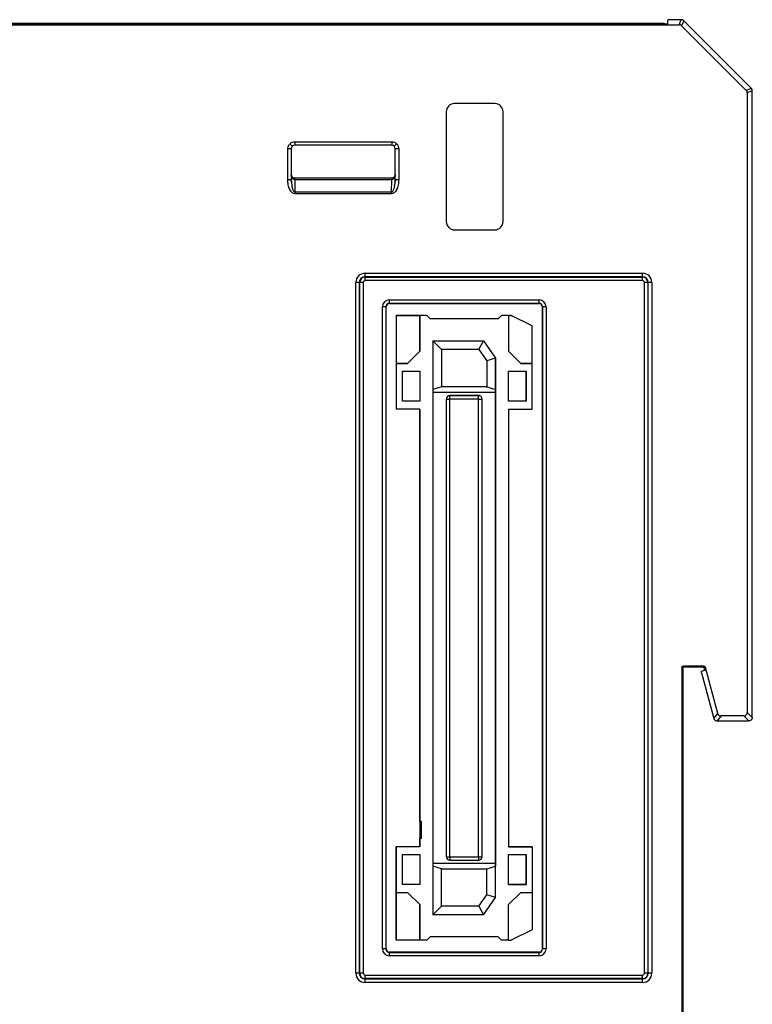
# Model space of a CAD drawing. Header units: millimetres. Extents: x 0 to 420, y 0 to 297.
# Tile 18 of 87: x 77 to 98, y 151 to 179. Entities that reach past the tile are written whole.
import ezdxf

# ---------------------------------------------------------------- set-up
doc = ezdxf.new("R2010")
doc.units = ezdxf.units.MM
doc.linetypes.add('SLD-Solido', pattern=[0])

msp = doc.modelspace()

# ---------------------------------------------------------------- linework, layer by layer
at = {"color": 7, "linetype": 'SLD-Solido', "lineweight": 25}
for p, q in [((95.4796, 179.0311), (95.4806, 179.1568)), ((95.4806, 179.1568), (95.4872, 179.1568)), ((95.8621, 179.1568), (95.4872, 179.1568)), ((95.8028, 179.0137), (95.8621, 179.1568)), ((95.9327, 179.1276), (95.8734, 178.9844)), ((97.8742, 177.1861), (95.9327, 179.1276)), ((62.5042, 179.0137), (95.8028, 179.0137)), ((66.8685, 179.0568), (95.3685, 179.0568)), ((66.8774, 179.0276), (95.3795, 179.0276)), ((95.3685, 179.0568), (95.3685, 179.0276)), ((97.731, 177.1268), (95.8734, 178.9844)), ((97.731, 177.1268), (97.8742, 177.1861)), ((97.9035, 177.1154), (97.7603, 177.0561)), ((97.9035, 159.1068), (97.9035, 177.1154)), ((97.7603, 177.0561), (97.7603, 159.25)), ((90.5035, 176.7481), (89.3535, 176.7481)), ((89.1122, 176.5068), (89.1122, 173.3568)), ((90.7447, 173.3568), (90.7447, 176.5068)), ((84.6613, 175.449), (84.5613, 175.449)), ((84.5613, 174.5544), (84.5613, 175.449)), ((84.6199, 175.5904), (84.6906, 175.5197)), ((84.6613, 175.449), (84.6613, 174.5544)), ((84.7613, 175.649), (84.7613, 175.549)), ((84.7613, 175.649), (87.5456, 175.649)), ((87.5456, 175.549), (84.7613, 175.549)), ((87.5456, 175.649), (87.5456, 175.549)), ((87.687, 175.5904), (87.6163, 175.5197)), ((87.7456, 175.449), (87.6456, 175.449)), ((87.6456, 174.5544), (87.6456, 175.449)), ((87.7456, 175.449), (87.7456, 174.5544)), ((84.761, 174.5593), (84.761, 174.6085)), ((84.761, 174.6085), (87.5459, 174.6085)), ((87.5459, 174.5593), (87.5459, 174.6085)), ((84.6613, 174.5544), (84.5613, 174.5544)), ((84.6635, 174.4856), (84.6544, 174.5544)), ((84.6613, 174.5544), (84.6669, 174.5093)), ((84.761, 174.5593), (84.7628, 174.2081)), ((87.5459, 174.5593), (84.761, 174.5593)), ((87.5441, 174.2081), (87.5459, 174.5593)), ((87.6525, 174.5544), (87.6434, 174.4856)), ((87.7456, 174.5544), (87.6456, 174.5544)), ((84.7628, 174.2081), (84.7628, 174.1574)), ((84.7628, 174.2081), (87.5441, 174.2081)), ((87.5441, 174.1574), (84.7628, 174.1574)), ((87.5441, 174.2081), (87.5441, 174.1574)), ((89.3535, 173.1156), (90.5035, 173.1156)), ((86.7785, 171.87), (94.7535, 171.87)), ((86.7785, 171.77), (86.7785, 171.87)), ((94.7535, 171.77), (86.7785, 171.77)), ((86.7785, 171.77), (86.7785, 171.7594)), ((86.7785, 171.7594), (94.7535, 171.7594)), ((86.7785, 171.6594), (86.7785, 171.7594)), ((94.7535, 171.77), (94.7535, 171.87)), ((94.7535, 171.7594), (94.7535, 171.77)), ((94.7535, 171.6594), (94.7535, 171.7594)), ((86.5153, 151.7568), (86.5153, 171.6068)), ((86.6153, 171.6068), (86.5153, 171.6068)), ((86.6153, 171.6068), (86.6153, 151.7568)), ((86.6259, 171.6068), (86.6153, 171.6068)), ((86.6259, 151.7568), (86.6259, 171.6068)), ((86.7259, 171.6068), (86.6259, 171.6068)), ((86.7259, 171.6068), (86.7259, 151.7568)), ((94.7535, 171.6594), (86.7785, 171.6594)), ((94.8061, 151.7568), (94.8061, 171.6068)), ((94.906, 171.6068), (94.8061, 171.6068)), ((94.906, 171.6068), (94.906, 151.7568)), ((94.9166, 171.6068), (94.906, 171.6068)), ((94.9166, 151.7568), (94.9166, 171.6068)), ((95.0166, 171.6068), (94.9166, 171.6068)), ((95.0166, 171.6068), (95.0166, 151.7568)), ((87.2793, 152.4568), (87.2793, 170.9068)), ((87.3793, 170.9068), (87.2793, 170.9068)), ((87.3793, 170.9068), (87.3793, 152.4568)), ((87.3841, 170.9068), (87.3793, 170.9068)), ((87.3841, 152.4568), (87.3841, 170.9068)), ((87.4785, 171.106), (91.7785, 171.106)), ((87.4785, 171.006), (87.4785, 171.106)), ((91.7785, 171.006), (87.4785, 171.006)), ((87.4785, 171.006), (87.4785, 171.0012)), ((87.4785, 171.0012), (91.7785, 171.0012)), ((91.7785, 171.006), (91.7785, 171.106)), ((91.7785, 171.0012), (91.7785, 171.006)), ((91.8728, 170.9068), (91.8728, 152.4568)), ((91.8776, 170.9068), (91.8728, 170.9068)), ((91.8776, 152.4568), (91.8776, 170.9068)), ((91.9776, 170.9068), (91.8776, 170.9068)), ((91.9776, 170.9068), (91.9776, 152.4568)), ((87.6783, 170.6568), (88.3533, 170.6568)), ((87.6783, 170.6568), (87.6783, 170.6568)), ((88.5533, 170.6568), (87.6783, 170.6568)), ((87.6783, 170.6568), (87.6783, 169.2818)), ((87.6783, 170.6568), (87.6783, 167.9693)), ((88.3533, 169.6318), (88.3533, 170.6568)), ((88.5533, 170.6568), (88.3533, 170.6568)), ((88.3533, 170.6568), (88.3533, 169.6318)), ((88.3533, 170.6568), (88.3533, 170.6568)), ((88.5533, 170.6568), (88.6533, 170.5568)), ((88.5533, 170.6568), (88.5533, 170.6568)), ((90.6033, 170.5568), (90.7033, 170.6568)), ((90.7033, 170.6568), (90.6033, 170.5568)), ((90.9033, 170.6568), (90.7033, 170.6568)), ((90.7033, 170.6568), (90.7033, 170.6568)), ((90.9783, 170.6568), (90.7033, 170.6568)), ((90.9033, 170.6568), (90.9033, 169.6318)), ((90.9033, 170.6568), (90.9783, 170.6568)), ((90.9033, 170.6568), (90.9033, 170.6568)), ((90.9783, 170.6568), (90.9783, 170.6568)), ((91.5783, 170.3568), (90.9783, 170.6568)), ((90.6033, 170.5568), (88.6533, 170.5568)), ((90.6033, 170.5568), (88.6533, 170.5568)), ((90.6033, 170.5568), (90.6033, 170.5568)), ((91.5783, 169.2818), (91.5783, 170.3568)), ((88.7283, 169.9318), (90.1783, 169.9318)), ((88.7283, 169.9318), (88.7283, 153.4318)), ((88.7283, 169.9318), (88.9783, 169.6818)), ((90.0482, 169.6818), (90.1783, 169.9318)), ((90.1783, 169.9318), (90.5283, 169.4318)), ((90.1783, 169.9318), (90.5283, 169.4318)), ((88.0033, 169.2818), (88.3533, 169.6318)), ((88.3533, 169.6318), (88.0033, 169.2818)), ((88.3533, 169.6318), (88.3533, 169.6318)), ((88.9783, 169.6818), (88.9783, 168.6068)), ((90.0482, 169.6818), (88.9783, 169.6818)), ((90.0482, 169.6818), (90.2783, 169.353)), ((90.9033, 169.6318), (91.2533, 169.2818)), ((87.6783, 169.2818), (87.6783, 167.9693)), ((87.6783, 169.2818), (88.0033, 169.2818)), ((87.6783, 169.2818), (87.6783, 169.2818)), ((88.0033, 169.2818), (87.6783, 169.2818)), ((88.0033, 169.2818), (88.0033, 169.2818)), ((90.5283, 169.4318), (90.2783, 169.353)), ((90.2783, 169.353), (90.2783, 168.6068)), ((90.5283, 153.9318), (90.5283, 169.4318)), ((90.5283, 169.4318), (90.5283, 169.4318)), ((90.5283, 169.4318), (90.5283, 168.5341)), ((91.2533, 169.2818), (91.5783, 169.2818)), ((91.5783, 169.2818), (91.2533, 169.2818)), ((91.5783, 167.9693), (91.5783, 169.2818)), ((91.5783, 169.2818), (91.5783, 169.2818)), ((87.8533, 169.0568), (88.3533, 169.0568)), ((87.8533, 168.1943), (87.8533, 169.0568)), ((88.3533, 169.0568), (88.3533, 168.1943)), ((88.3533, 169.0568), (88.3533, 168.1943)), ((90.9033, 169.0568), (91.4033, 169.0568)), ((90.9033, 168.1943), (90.9033, 169.0568)), ((91.4033, 169.0568), (91.4033, 168.1943)), ((91.4033, 168.1943), (91.4033, 169.0568)), ((88.9783, 168.6068), (88.7283, 168.5341)), ((88.7283, 168.4568), (90.5283, 168.4568)), ((90.2783, 168.6068), (88.9783, 168.6068)), ((89.2158, 168.2568), (89.2158, 168.3568)), ((90.0408, 168.3568), (89.2158, 168.3568)), ((89.2158, 168.3568), (89.2158, 168.3568)), ((89.2158, 168.3568), (90.0408, 168.3568)), ((90.0408, 168.2568), (90.0408, 168.3568)), ((90.0408, 168.3568), (90.0408, 168.3568)), ((90.0856, 168.3463), (90.0856, 168.3463)), ((90.2783, 168.6068), (90.5283, 168.5341)), ((90.5283, 168.5341), (90.5283, 168.4568)), ((90.5283, 168.4568), (90.5283, 154.9068)), ((88.3533, 168.1943), (87.8533, 168.1943)), ((88.3533, 168.1943), (87.8533, 168.1943)), ((89.1158, 168.2568), (89.2158, 168.2568)), ((89.1158, 155.1068), (89.1158, 168.2568)), ((89.1158, 168.2568), (89.1158, 168.2568)), ((89.1158, 155.1068), (89.1158, 168.2568)), ((90.0408, 168.2568), (89.2158, 168.2568)), ((89.2158, 155.1068), (89.2158, 168.2568)), ((90.0408, 155.1068), (90.0408, 168.2568)), ((90.0408, 168.2568), (90.1408, 168.2568)), ((90.1408, 155.1068), (90.1408, 168.2568)), ((91.4033, 168.1943), (90.9033, 168.1943)), ((91.4033, 168.1943), (90.9033, 168.1943)), ((88.3533, 167.9693), (87.6783, 167.9693)), ((87.6783, 167.9693), (87.6783, 167.9693)), ((88.3533, 156.1318), (88.3533, 167.9693)), ((88.3533, 167.9693), (88.3533, 155.3943)), ((90.9033, 167.9693), (91.5783, 167.9693)), ((90.9033, 167.9693), (90.9033, 155.3943)), ((95.8773, 160.533), (95.8773, 142.9806)), ((95.9035, 160.5069), (95.8773, 160.533)), ((95.9035, 160.5069), (95.9035, 143.0068)), ((96.5063, 160.583), (95.9273, 160.583)), ((95.9273, 160.583), (95.9535, 160.5568)), ((96.4772, 160.5568), (95.9535, 160.5568)), ((96.5423, 160.4568), (96.4375, 160.4298)), ((96.448, 160.3905), (96.4375, 160.4298)), ((96.4772, 160.5568), (96.5063, 160.583)), ((96.5546, 160.546), (96.5255, 160.5198)), ((96.5423, 160.4568), (96.5255, 160.5198)), ((96.9088, 159.2241), (96.5546, 160.546)), ((96.448, 160.3905), (96.7989, 159.0809)), ((96.7989, 159.0809), (96.9088, 159.2241)), ((96.7989, 159.0809), (96.7989, 159.0809)), ((97.0053, 159.15), (96.8955, 159.0068)), ((96.8955, 159.0068), (96.8955, 159.0068)), ((96.8955, 159.0068), (97.8035, 159.0068)), ((97.6604, 159.15), (97.0053, 159.15)), ((97.8035, 159.0068), (97.6604, 159.15)), ((97.7603, 159.25), (97.9035, 159.1068)), ((88.3533, 156.1318), (88.4033, 156.1318)), ((88.3533, 156.1318), (88.3533, 155.8818)), ((88.4033, 155.6318), (88.4033, 156.1318)), ((88.4033, 155.8818), (88.4033, 156.1318)), ((88.3533, 155.8818), (88.3533, 155.6318)), ((88.3533, 155.8818), (88.4033, 155.8818)), ((88.3533, 155.3943), (88.3533, 155.6318)), ((88.4033, 155.6318), (88.3533, 155.6318)), ((88.4033, 155.6318), (88.4033, 155.8818)), ((87.6783, 154.0818), (87.6783, 155.3943)), ((88.3533, 155.3943), (87.6783, 155.3943)), ((87.6783, 155.3943), (87.6783, 152.7068)), ((87.6783, 155.3943), (87.6783, 155.3943)), ((88.3533, 155.3943), (87.6783, 155.3943)), ((88.3533, 155.3943), (88.3533, 155.3943)), ((90.9033, 155.3943), (91.5783, 155.3943)), ((91.5783, 155.3943), (90.9033, 155.3943)), ((91.5783, 155.3943), (91.5783, 154.0818)), ((91.5783, 155.3943), (91.5783, 155.3943)), ((87.8533, 155.1693), (88.3533, 155.1693)), ((87.8533, 154.3068), (87.8533, 155.1693)), ((88.3533, 155.1693), (88.3533, 154.3068)), ((88.3533, 155.1693), (88.3533, 154.3068)), ((89.1158, 155.1068), (89.2158, 155.1068)), ((89.1158, 155.1068), (89.1158, 155.1068)), ((89.2158, 155.1068), (90.0408, 155.1068)), ((89.2158, 155.1068), (89.2158, 155.0068)), ((90.0408, 155.1068), (90.1408, 155.1068)), ((90.0408, 155.1068), (90.0408, 155.0068)), ((90.9033, 155.1693), (91.4033, 155.1693)), ((90.9033, 154.3068), (90.9033, 155.1693)), ((91.4033, 155.1693), (91.4033, 154.3068)), ((91.4033, 154.3068), (91.4033, 155.1693)), ((90.5283, 154.9068), (88.7283, 154.9068)), ((88.9783, 154.7568), (88.7283, 154.8296)), ((89.1711, 155.0174), (89.1711, 155.0174)), ((89.2158, 155.0068), (90.0408, 155.0068)), ((90.2783, 154.7568), (90.5283, 154.8296)), ((90.5283, 154.9068), (90.5283, 154.8296)), ((90.5283, 153.9318), (90.5283, 154.8296)), ((88.9783, 154.7568), (90.2783, 154.7568)), ((88.9783, 153.6818), (88.9783, 154.7568)), ((90.2783, 154.0106), (90.2783, 154.7568)), ((88.3533, 154.3068), (87.8533, 154.3068)), ((88.3533, 154.3068), (87.8533, 154.3068)), ((91.4033, 154.3068), (90.9033, 154.3068)), ((90.9033, 154.3068), (91.4033, 154.3068)), ((87.6783, 154.0818), (88.0033, 154.0818)), ((87.6783, 154.0818), (87.6783, 154.0818)), ((87.6783, 152.7068), (87.6783, 154.0818)), ((88.0033, 154.0818), (88.3533, 153.7318)), ((88.3533, 153.7318), (88.0033, 154.0818)), ((90.0482, 153.6818), (90.2783, 154.0106)), ((90.1783, 153.4318), (90.5283, 153.9318)), ((90.1783, 153.4318), (90.5283, 153.9318)), ((90.5283, 153.9318), (90.2783, 154.0106)), ((90.5283, 153.9318), (90.5283, 153.9318)), ((90.9033, 153.7318), (91.2533, 154.0818)), ((91.2533, 154.0818), (91.5783, 154.0818)), ((91.5783, 154.0818), (91.5783, 153.0068)), ((88.3533, 153.7318), (88.3533, 152.7068)), ((88.3533, 153.7318), (88.3533, 153.7318)), ((88.3533, 152.7068), (88.3533, 153.7318)), ((88.7283, 153.4318), (88.9783, 153.6818)), ((90.0482, 153.6818), (88.9783, 153.6818)), ((90.0482, 153.6818), (90.1783, 153.4318)), ((90.9033, 152.7068), (90.9033, 153.7318)), ((90.1783, 153.4318), (88.7283, 153.4318)), ((90.1783, 153.4318), (88.7283, 153.4318)), ((90.1783, 153.4318), (90.1783, 153.4318)), ((88.5533, 152.7068), (88.6533, 152.8068)), ((90.6033, 152.8068), (88.6533, 152.8068)), ((90.6033, 152.8068), (90.7033, 152.7068)), ((90.6033, 152.8068), (90.7033, 152.7068)), ((91.5783, 153.0068), (90.9783, 152.7068)), ((87.6783, 152.7068), (87.6783, 152.7068)), ((88.3533, 152.7068), (87.6783, 152.7068)), ((88.5533, 152.7068), (88.3533, 152.7068)), ((88.3533, 152.7068), (88.3533, 152.7068)), ((90.9033, 152.7068), (90.7033, 152.7068)), ((90.7033, 152.7068), (90.7033, 152.7068)), ((90.9033, 152.7068), (90.9783, 152.7068)), ((87.3793, 152.4568), (87.2793, 152.4568)), ((87.3793, 152.4568), (87.3841, 152.4568)), ((91.7785, 152.3625), (87.4785, 152.3625)), ((87.4785, 152.3625), (87.4785, 152.3577)), ((87.4785, 152.2577), (87.4785, 152.3577)), ((87.4785, 152.3577), (91.7785, 152.3577)), ((91.7785, 152.2577), (87.4785, 152.2577)), ((91.7785, 152.3577), (91.7785, 152.3625)), ((91.7785, 152.2577), (91.7785, 152.3577)), ((91.8728, 152.4568), (91.8776, 152.4568)), ((91.9776, 152.4568), (91.8776, 152.4568)), ((86.6153, 151.7568), (86.5153, 151.7568)), ((86.6153, 151.7568), (86.6259, 151.7568)), ((86.7259, 151.7568), (86.6259, 151.7568)), ((86.7785, 151.6043), (86.7785, 151.7043)), ((86.7785, 151.7043), (94.7535, 151.7043)), ((94.7535, 151.6043), (94.7535, 151.7043)), ((94.906, 151.7568), (94.8061, 151.7568)), ((94.906, 151.7568), (94.9166, 151.7568)), ((95.0166, 151.7568), (94.9166, 151.7568)), ((86.7785, 151.6043), (86.7785, 151.5937)), ((94.7535, 151.6043), (86.7785, 151.6043)), ((86.7785, 151.4937), (86.7785, 151.5937)), ((86.7785, 151.5937), (94.7535, 151.5937)), ((94.7535, 151.4937), (86.7785, 151.4937)), ((94.7535, 151.5937), (94.7535, 151.6043)), ((94.7535, 151.4937), (94.7535, 151.5937))]:
    msp.add_line(p, q, dxfattribs=at)
for centre, radius, start, end in [((89.3535, 176.5068), 0.2413, 90, 180), ((90.5035, 176.5068), 0.2413, 0, 90), ((83.7414, 174.5682), 1.0189, 359.49891, 2.26845), ((88.5655, 174.5682), 1.0189, 177.73155, 180.50109), ((89.3535, 173.3568), 0.2413, 180, 270), ((90.5035, 173.3568), 0.2413, 270, 0), ((86.7785, 171.6068), 0.2631, 90, 180), ((86.7785, 171.6068), 0.1632, 90, 180), ((86.7785, 171.6068), 0.1526, 90, 180), ((94.7535, 171.6068), 0.2631, 0, 90), ((94.7535, 171.6068), 0.1632, 0, 90), ((94.7535, 171.6068), 0.1526, 0, 90), ((86.7785, 171.6068), 0.0526, 90, 180), ((94.7535, 171.6068), 0.0526, 0, 90), ((87.4785, 170.9068), 0.1991, 90, 180), ((87.4785, 170.9068), 0.0991, 90, 180), ((87.4785, 170.9068), 0.0943, 90, 180), ((91.7785, 170.9068), 0.1991, 0, 90), ((91.7785, 170.9068), 0.0991, 0, 90), ((91.7785, 170.9068), 0.0943, 0, 90), ((89.2158, 168.2568), 0.1, 90, 180), ((89.2158, 168.2568), 0.1, 90, 180), ((90.0408, 168.2568), 0.1, 0, 90), ((90.0408, 168.2568), 0.1, 63.43493, 90), ((89.2158, 155.1068), 0.1, 180, 270), ((89.2158, 155.1068), 0.1, 180, 243.43493), ((90.0408, 155.1068), 0.1, 270, 0), ((87.4785, 152.4568), 0.1991, 180, 270), ((87.4785, 152.4568), 0.0991, 180, 270), ((87.4785, 152.4568), 0.0943, 180, 270), ((91.7785, 152.4568), 0.1991, 270, 0), ((91.7785, 152.4568), 0.0991, 270, 0), ((91.7785, 152.4568), 0.0943, 270, 0), ((86.7785, 151.7568), 0.2631, 180, 270), ((86.7785, 151.7568), 0.1632, 180, 270), ((86.7785, 151.7568), 0.1526, 180, 270), ((86.7785, 151.7568), 0.0526, 180, 270), ((94.7535, 151.7568), 0.2631, 270, 0), ((94.7535, 151.7568), 0.1632, 270, 0), ((94.7535, 151.7568), 0.1526, 270, 0), ((94.7535, 151.7568), 0.0526, 270, 0)]:
    msp.add_arc(centre, radius, start, end, dxfattribs=at)
for points in [[(95.9327, 179.1276), (95.9147, 179.1456), (95.8876, 179.1568), (95.8621, 179.1568)], [(95.8734, 178.9844), (95.8554, 179.0024), (95.8283, 179.0137), (95.8028, 179.0137)], [(97.7603, 177.0561), (97.7603, 177.0816), (97.7491, 177.1088), (97.731, 177.1268)], [(97.9035, 177.1154), (97.9035, 177.1409), (97.8922, 177.1681), (97.8742, 177.1861)], [(84.6906, 175.5197), (84.6721, 175.5012), (84.6613, 175.4752), (84.6613, 175.449)], [(84.7613, 175.549), (84.7351, 175.549), (84.7091, 175.5382), (84.6906, 175.5197)], [(87.6163, 175.5197), (87.5978, 175.5382), (87.5718, 175.549), (87.5456, 175.549)], [(87.6456, 175.449), (87.6456, 175.4752), (87.6348, 175.5012), (87.6163, 175.5197)], [(84.7595, 174.6085), (84.76, 174.6085), (84.7605, 174.6085), (84.761, 174.6085)], [(87.5459, 174.6085), (87.5464, 174.6085), (87.5469, 174.6085), (87.5474, 174.6085)], [(84.761, 174.5593), (84.7608, 174.5593), (84.7605, 174.5593), (84.7603, 174.5593)], [(87.5467, 174.5593), (87.5464, 174.5593), (87.5462, 174.5593), (87.5459, 174.5593)]]:
    msp.add_open_spline(points, degree=3, dxfattribs=at)
for points, knots in [([(95.4796, 179.0311), (95.4795, 179.0303), (95.4698, 179.0293), (95.4307, 179.0279), (95.4031, 179.0276), (95.3795, 179.0276)], [0, 0, 0, 0, 0.5, 0.5, 1, 1, 1, 1]), ([(84.5613, 175.449), (84.5613, 175.4745), (84.5664, 175.501), (84.5867, 175.55), (84.6019, 175.5724), (84.6199, 175.5904)], [0, 0, 0, 0, 0.5, 0.5, 1, 1, 1, 1]), ([(84.6199, 175.5904), (84.6379, 175.6085), (84.6603, 175.6236), (84.7093, 175.6439), (84.7358, 175.649), (84.7613, 175.649)], [0, 0, 0, 0, 0.5, 0.5, 1, 1, 1, 1]), ([(87.5456, 175.649), (87.5711, 175.649), (87.5977, 175.6439), (87.6467, 175.6236), (87.669, 175.6085), (87.687, 175.5904)], [0, 0, 0, 0, 0.5, 0.5, 1, 1, 1, 1]), ([(87.687, 175.5904), (87.7051, 175.5724), (87.7202, 175.55), (87.7405, 175.501), (87.7456, 175.4745), (87.7456, 175.449)], [0, 0, 0, 0, 0.5, 0.5, 1, 1, 1, 1]), ([(84.7603, 174.5593), (84.7552, 174.5596), (84.7449, 174.5603), (84.7297, 174.566), (84.7151, 174.5749), (84.7013, 174.5875), (84.6881, 174.6045), (84.6761, 174.6269), (84.6675, 174.6518), (84.6617, 174.68), (84.6609, 174.6986), (84.6605, 174.7095)], [0, 0, 0, 0, 0.0751801, 0.1544054, 0.2396796, 0.3326156, 0.4344632, 0.56375, 0.7166833, 0.8336964, 1, 1, 1, 1]), ([(84.6605, 174.7095), (84.6609, 174.7022), (84.6615, 174.6896), (84.6672, 174.6707), (84.6756, 174.6539), (84.6895, 174.6364), (84.7083, 174.6216), (84.733, 174.6106), (84.751, 174.6092), (84.7595, 174.6085)], [0, 0, 0, 0, 0.1664717, 0.2836713, 0.4367419, 0.5662447, 0.7308166, 0.8728988, 1, 1, 1, 1]), ([(87.6464, 174.7095), (87.646, 174.6986), (87.6453, 174.68), (87.6394, 174.6518), (87.6309, 174.6269), (87.6169, 174.6008), (87.598, 174.5788), (87.5732, 174.5625), (87.5552, 174.5603), (87.5467, 174.5593)], [0, 0, 0, 0, 0.1664717, 0.2836713, 0.4367419, 0.5662447, 0.7308166, 0.8728988, 1, 1, 1, 1]), ([(87.5474, 174.6085), (87.5525, 174.6087), (87.5628, 174.6092), (87.5779, 174.6129), (87.5925, 174.619), (87.6063, 174.6275), (87.6194, 174.6389), (87.6313, 174.6539), (87.6397, 174.6707), (87.6454, 174.6896), (87.646, 174.7022), (87.6464, 174.7095)], [0, 0, 0, 0, 0.0751801, 0.1544054, 0.2396796, 0.3326156, 0.4344632, 0.56375, 0.7166833, 0.8336964, 1, 1, 1, 1]), ([(84.7628, 174.1574), (84.7392, 174.1574), (84.7136, 174.1659), (84.664, 174.2046), (84.6401, 174.235), (84.6007, 174.3126), (84.5853, 174.3597), (84.5656, 174.4574), (84.5613, 174.5078), (84.5613, 174.5544)], [0, 0, 0, 0, 0.25, 0.25, 0.5, 0.5, 0.75, 0.75, 1, 1, 1, 1]), ([(84.6669, 174.5093), (84.6703, 174.4422), (84.6753, 174.3471), (84.7116, 174.2472), (84.7391, 174.2165), (84.753, 174.2091), (84.7597, 174.2084), (84.7628, 174.2081)], [0, 0, 0, 0, 0.6087151, 0.86383, 0.9412058, 0.9720463, 1, 1, 1, 1]), ([(87.5441, 174.2081), (87.5473, 174.2084), (87.554, 174.2091), (87.5636, 174.2143), (87.5729, 174.2221), (87.5862, 174.2383), (87.6017, 174.2677), (87.6168, 174.3112), (87.6297, 174.3658), (87.6382, 174.4223), (87.6442, 174.4867), (87.6451, 174.5291), (87.6456, 174.5544)], [0, 0, 0, 0, 0.02449628, 0.05152697, 0.08285159, 0.11961824, 0.21584229, 0.34396429, 0.48510337, 0.66166925, 0.79894869, 1, 1, 1, 1]), ([(87.7456, 174.5544), (87.7456, 174.5078), (87.7413, 174.4574), (87.7216, 174.3597), (87.7062, 174.3126), (87.6668, 174.235), (87.6429, 174.2046), (87.5933, 174.1659), (87.5678, 174.1574), (87.5441, 174.1574)], [0, 0, 0, 0, 0.25, 0.25, 0.5, 0.5, 0.75, 0.75, 1, 1, 1, 1]), ([(95.8773, 160.533), (95.8773, 160.5448), (95.8822, 160.5586), (95.9017, 160.5781), (95.9155, 160.583), (95.9273, 160.583)], [0, 0, 0, 0, 0.5, 0.5, 1, 1, 1, 1]), ([(95.9535, 160.5568), (95.9417, 160.5568), (95.9279, 160.552), (95.9083, 160.5324), (95.9035, 160.5186), (95.9035, 160.5069)], [0, 0, 0, 0, 0.5, 0.5, 1, 1, 1, 1]), ([(96.5255, 160.5198), (96.5228, 160.5296), (96.5166, 160.5396), (96.4986, 160.5534), (96.4873, 160.5568), (96.4772, 160.5568)], [0, 0, 0, 0, 0.5, 0.5, 1, 1, 1, 1]), ([(96.5063, 160.583), (96.5165, 160.583), (96.5278, 160.5796), (96.5457, 160.5658), (96.552, 160.5558), (96.5546, 160.546)], [0, 0, 0, 0, 0.5, 0.5, 1, 1, 1, 1]), ([(96.7989, 159.0809), (96.8013, 159.0738), (96.8061, 159.0599), (96.8186, 159.0418), (96.8367, 159.0245), (96.8626, 159.01), (96.8844, 159.0079), (96.8955, 159.0068)], [0, 0, 0, 0, 0.1709814, 0.3378251, 0.5005432, 0.7456236, 1, 1, 1, 1]), ([(96.9088, 159.2241), (96.9141, 159.2045), (96.9266, 159.1844), (96.9624, 159.1569), (96.985, 159.15), (97.0053, 159.15)], [0, 0, 0, 0, 0.5, 0.5, 1, 1, 1, 1]), ([(97.6604, 159.15), (97.6839, 159.15), (97.7115, 159.1598), (97.7505, 159.1988), (97.7603, 159.2264), (97.7603, 159.25)], [0, 0, 0, 0, 0.5, 0.5, 1, 1, 1, 1]), ([(97.9035, 159.1068), (97.903, 159.0993), (97.902, 159.0844), (97.8943, 159.0631), (97.8823, 159.044), (97.8663, 159.028), (97.8472, 159.016), (97.8259, 159.0083), (97.811, 159.0073), (97.8035, 159.0068)], [0, 0, 0, 0, 0.142866, 0.2857232, 0.428575, 0.571425, 0.7142768, 0.8571339, 1, 1, 1, 1])]:
    msp.add_open_spline(points, degree=3, knots=knots, dxfattribs=at)

doc.saveas('drawing.dxf')
